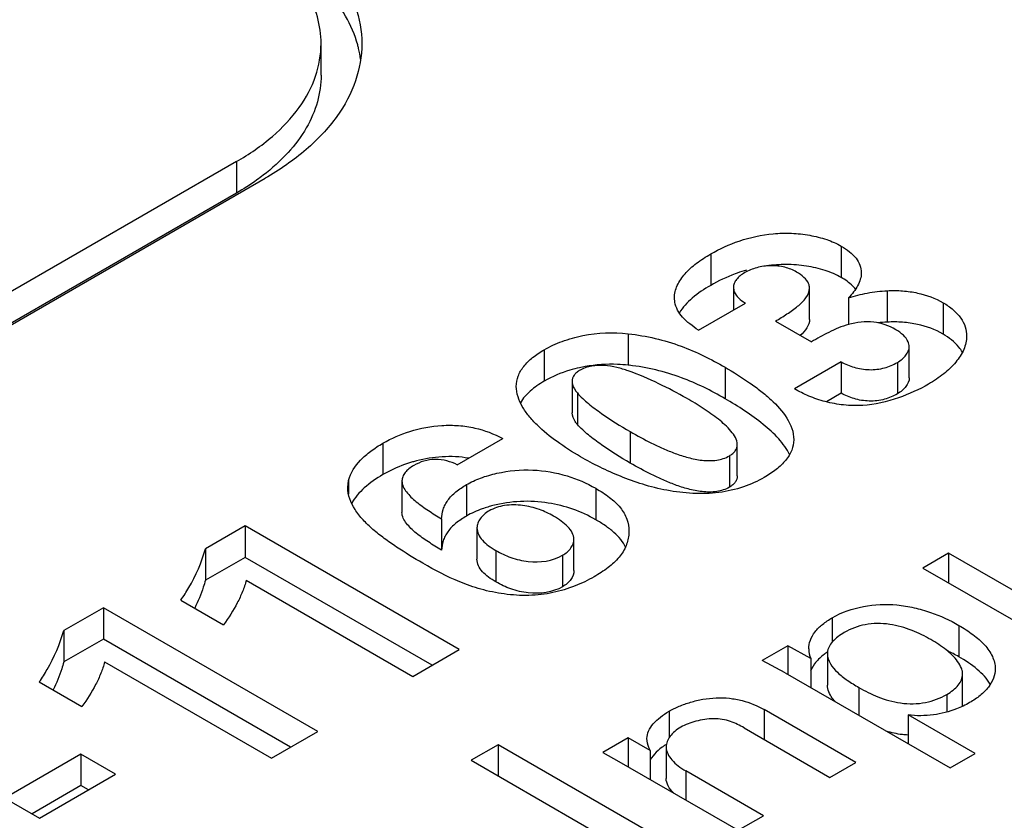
# Model space of a CAD drawing. Header units: inches. Extents: x 0 to 34, y 0 to 22.
# Tile 79 of 88: x 27.934 to 28.186, y 18.476 to 18.681. Entities that reach past the tile are written whole.
import ezdxf

# ---------------------------------------------------------------- set-up
doc = ezdxf.new("R2010")
doc.units = ezdxf.units.IN
doc.header["$LTSCALE"] = 1.87
doc.header["$MEASUREMENT"] = 0
doc.layers.get('0').update_dxf_attribs({"linetype": 'CONTINUOUS'})

msp = doc.modelspace()

# ---------------------------------------------------------------- linework, layer by layer
at = {"color": 7, "linetype": 'CONTINUOUS'}
for p, q in [((28.0114677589, 18.6670760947), (28.0114677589, 18.6751122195)), ((27.9898286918, 18.6449077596), (26.4726868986, 17.7689291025)), ((27.9898286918, 18.6449077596), (27.9898286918, 18.6368716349)), ((26.4800525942, 17.7646762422), (27.9971943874, 18.6406548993)), ((27.9898286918, 18.6368716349), (26.4730905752, 17.7611260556)), ((28.1445073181, 18.6233071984), (28.1445073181, 18.6152710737)), ((28.111131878, 18.6212692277), (28.111131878, 18.613233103)), ((28.1169482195, 18.6127061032), (28.1169482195, 18.6069401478)), ((28.1364143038, 18.6045164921), (28.1364143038, 18.6125526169)), ((28.1019444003, 18.6089761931), (28.1018546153, 18.6100356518)), ((28.1463968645, 18.6100666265), (28.1463968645, 18.6032208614)), ((28.1562855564, 18.611877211), (28.1562855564, 18.6038410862)), ((28.1079960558, 18.6017712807), (28.1200041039, 18.6087045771)), ((28.1705759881, 18.6087987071), (28.1705759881, 18.6007625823)), ((28.1277046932, 18.6040803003), (28.1368921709, 18.5987755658)), ((28.090061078, 18.6008526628), (28.090061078, 18.5928165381)), ((28.1619227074, 18.5895510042), (28.1619227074, 18.5975871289)), ((28.0685394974, 18.5967653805), (28.0685394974, 18.5887292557)), ((28.114796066, 18.59227436), (28.114796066, 18.5842382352)), ((28.1444984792, 18.5936534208), (28.1325670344, 18.5867643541)), ((28.1444984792, 18.5936534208), (28.1444984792, 18.5856172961)), ((28.1588743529, 18.5935150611), (28.1588743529, 18.5854789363)), ((28.075688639, 18.588658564), (28.075688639, 18.5806224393)), ((28.077026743, 18.5857068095), (28.077026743, 18.5776706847)), ((28.1444984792, 18.5856172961), (28.1407180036, 18.5834344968)), ((28.0905315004, 18.5758169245), (28.0905315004, 18.5677807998)), ((28.0272994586, 18.5728654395), (28.0272994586, 18.5648293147)), ((28.0463088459, 18.5673276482), (28.0579328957, 18.5740392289)), ((28.117921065, 18.5644572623), (28.117921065, 18.572493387)), ((28.1158989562, 18.5696088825), (28.1158989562, 18.5615727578)), ((28.0182755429, 18.5615313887), (28.018504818, 18.563335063)), ((28.018504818, 18.563335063), (28.018504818, 18.559788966)), ((28.0321570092, 18.5631833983), (28.0321570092, 18.5551472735)), ((28.0486570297, 18.562249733), (28.0486570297, 18.5542136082)), ((28.081717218, 18.5613033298), (28.081717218, 18.553267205)), ((28.0422891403, 18.5535001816), (28.0422891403, 18.5454640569)), ((27.9920148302, 18.5516725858), (27.9818874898, 18.5458251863)), ((27.9920148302, 18.5516725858), (27.9920148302, 18.543636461)), ((28.0468254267, 18.5200256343), (27.9920148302, 18.5516725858)), ((28.0513447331, 18.5511686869), (28.0513447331, 18.5431325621)), ((28.0902143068, 18.5503320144), (28.0901956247, 18.5496964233)), ((28.0761617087, 18.5402291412), (28.0761617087, 18.548265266)), ((27.9818874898, 18.5458251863), (27.9818874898, 18.5377890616)), ((28.0561955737, 18.5453823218), (28.0561955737, 18.537346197)), ((28.0732388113, 18.5441586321), (28.0732388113, 18.5361225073)), ((28.1719843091, 18.5447245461), (28.1653758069, 18.5409088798)), ((28.1719843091, 18.5447245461), (28.1719843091, 18.5370932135)), ((28.1941963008, 18.5318996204), (28.1719843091, 18.5447245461)), ((27.9920148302, 18.543636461), (27.9818874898, 18.5377890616)), ((28.0398663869, 18.5160075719), (27.9920148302, 18.543636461)), ((28.1653758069, 18.5409088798), (28.1885561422, 18.5275248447)), ((27.9923310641, 18.5378014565), (28.0349715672, 18.5131813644)), ((27.9756148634, 18.5326793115), (27.9865288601, 18.5263777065)), ((27.9557913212, 18.5307575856), (27.9456629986, 18.5249096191)), ((27.9557913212, 18.5307575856), (27.9557913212, 18.5227214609)), ((28.0106019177, 18.4991106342), (27.9557913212, 18.5307575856)), ((28.1422141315, 18.5281786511), (28.1422141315, 18.521892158)), ((27.9456629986, 18.5249096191), (27.9456629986, 18.5168734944)), ((28.1746114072, 18.5262291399), (28.1746114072, 18.5181930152)), ((27.9557913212, 18.5227214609), (27.9456629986, 18.5168734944)), ((28.0036428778, 18.4950925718), (27.9557913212, 18.5227214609)), ((28.0349715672, 18.5131813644), (28.0468254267, 18.5200256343)), ((28.130868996, 18.5209850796), (28.1243370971, 18.5172136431)), ((28.130868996, 18.5209850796), (28.130868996, 18.5136860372)), ((28.1367183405, 18.5177733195), (28.130868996, 18.5209850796)), ((28.1409818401, 18.5189923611), (28.1409818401, 18.5109562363)), ((27.956106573, 18.5168858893), (27.9987470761, 18.4922657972)), ((28.1301874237, 18.5140795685), (28.1243370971, 18.5172136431)), ((28.1367183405, 18.5177733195), (28.1367183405, 18.510308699)), ((28.1301874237, 18.5140795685), (28.1723486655, 18.4897361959)), ((28.1377153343, 18.5163905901), (28.1366820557, 18.5145611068)), ((27.9393903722, 18.5117637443), (27.950304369, 18.5054621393)), ((28.1755700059, 18.5057513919), (28.1755700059, 18.5137875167)), ((28.1490239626, 18.5103472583), (28.1490239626, 18.503203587)), ((28.1715138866, 18.5085587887), (28.1715138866, 18.5040335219)), ((28.1004850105, 18.5042390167), (28.1004850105, 18.4974211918)), ((28.1247682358, 18.5046824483), (28.1247682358, 18.4970522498)), ((28.1482274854, 18.4911373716), (28.1247682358, 18.5046824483)), ((28.1616163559, 18.5033203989), (28.1616163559, 18.4959328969)), ((28.1787460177, 18.4934299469), (28.1616163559, 18.5033203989)), ((27.9987470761, 18.4922657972), (28.0106019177, 18.4991106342)), ((28.1196760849, 18.4999923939), (28.1416199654, 18.4873222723)), ((28.0900404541, 18.4974111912), (28.0835674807, 18.4936737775)), ((28.0900404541, 18.4974111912), (28.0900404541, 18.4900248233)), ((28.0956806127, 18.4942328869), (28.0900404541, 18.4974111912)), ((28.0567514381, 18.4956669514), (28.0498748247, 18.491696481)), ((28.0567514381, 18.4956669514), (28.0567514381, 18.4877260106)), ((28.1064119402, 18.4669935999), (28.0567514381, 18.4956669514)), ((28.0956806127, 18.4942328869), (28.0956806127, 18.4867682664)), ((28.0997455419, 18.4951002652), (28.0997455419, 18.4870641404)), ((27.9500549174, 18.4932569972), (27.9305760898, 18.4820101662)), ((27.9500549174, 18.4932569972), (27.9500549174, 18.4852208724)), ((27.9589261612, 18.4881348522), (27.9500549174, 18.4932569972)), ((28.0498748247, 18.491696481), (28.0995353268, 18.4630231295)), ((28.0835674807, 18.4936737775), (28.0876333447, 18.4914146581)), ((28.0876333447, 18.4914146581), (28.1181705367, 18.4737828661)), ((28.0967263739, 18.4933104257), (28.0956459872, 18.4919086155)), ((28.1723486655, 18.4897361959), (28.1787460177, 18.4934299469)), ((28.1047531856, 18.488994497), (28.1047531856, 18.4815298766)), ((28.1246346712, 18.4775151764), (28.1047531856, 18.488994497)), ((28.1416199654, 18.4873222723), (28.1482274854, 18.4911373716)), ((27.9394473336, 18.4768880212), (27.9589261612, 18.4881348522)), ((27.9500549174, 18.4852208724), (27.9375351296, 18.4779921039)), ((27.9519671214, 18.4841167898), (27.9500549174, 18.4852208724)), ((27.9305760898, 18.4820101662), (27.9394473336, 18.4768880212)), ((28.1181705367, 18.4737828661), (28.1246346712, 18.4775151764))]:
    msp.add_line(p, q, dxfattribs=at)
for centre, radius, start, end in [((27.9916823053, 18.6667683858), 0.0302245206, 13.5372394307, 15.3343785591), ((27.9924187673, 18.6669393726), 0.0294684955, 8.1127248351, 13.549201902), ((28.1308110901, 18.5802231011), 0.0383874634, 105.8867759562, 106.8424386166), ((28.1581113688, 18.5666823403), 0.0372035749, 92.8129926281, 96.5861193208), ((28.0855298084, 18.556637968), 0.0364037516, 100.2644273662, 102.5963879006), ((28.0836426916, 18.5350415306), 0.0581304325, 83.4481320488, 83.6608455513), ((28.0448369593, 18.5339846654), 0.0354859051, 104.6694940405, 106.3188384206), ((28.0636336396, 18.5248406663), 0.0330670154, 104.4303557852, 106.647371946), ((28.1421906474, 18.5201936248), 0.0059836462, 180.0350722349, 203.8589656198), ((28.1515255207, 18.5037172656), 0.0188767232, 123.9768471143, 124.638042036), ((28.1448179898, 18.518993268), 0.0038361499, 175.4135337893, 180.013542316), ((28.153909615, 18.4823153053), 0.0414219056, 60.014630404, 64.6873097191), ((28.1720239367, 18.5137880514), 0.0035460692, 359.991370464, 15.1855705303), ((28.1718956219, 18.505751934), 0.003674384, 356.3437766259, 359.991551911), ((28.1102852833, 18.4791415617), 0.0196749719, 122.1833467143, 123.4905778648)]:
    msp.add_arc(centre, radius, start, end, dxfattribs=at)
for points, knots in [([(27.9972277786, 18.7095342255), (28.0009206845, 18.7074019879), (28.007623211, 18.7027699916), (28.015662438, 18.6943572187), (28.0207094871, 18.6850094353), (28.0218780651, 18.678320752), (28.0218780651, 18.6751125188)], [0, 0, 0, 0, 0.2892946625, 0.5492393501, 0.782348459, 1, 1, 1, 1]), ([(28.0114677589, 18.6751122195), (28.0114677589, 18.6774114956), (28.0107969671, 18.6821442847), (28.0078602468, 18.6889398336), (28.0030708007, 18.6952983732), (27.998961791, 18.6989842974), (27.996686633, 18.7007352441)], [0, 0, 0, 0, 0.2254499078, 0.4618711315, 0.7184993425, 1, 1, 1, 1]), ([(28.0208308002, 18.6747613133), (28.0201240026, 18.6773392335), (28.0179319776, 18.6825280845), (28.0127263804, 18.6896151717), (28.0057180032, 18.6960922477), (28.0002058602, 18.6997785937), (27.9972277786, 18.7014981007)], [0, 0, 0, 0, 0.2196434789, 0.457317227, 0.7174319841, 1, 1, 1, 1]), ([(27.9898286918, 18.6449077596), (27.9930694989, 18.6467789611), (27.9989518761, 18.6508434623), (28.0060086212, 18.658224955), (28.0104407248, 18.6664269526), (28.0114677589, 18.672296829), (28.0114677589, 18.6751122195)], [0, 0, 0, 0, 0.2892894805, 0.5492415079, 0.7823584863, 1, 1, 1, 1]), ([(28.0218780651, 18.6751125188), (28.0218780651, 18.6719007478), (28.0207067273, 18.6652045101), (28.0156513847, 18.655847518), (28.0076017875, 18.6474263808), (28.0008914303, 18.6427895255), (27.9971943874, 18.6406548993)], [0, 0, 0, 0, 0.2176443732, 0.4507603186, 0.7107097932, 1, 1, 1, 1]), ([(28.0114677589, 18.6670760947), (28.0114677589, 18.6647733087), (28.0107948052, 18.6600330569), (28.0078503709, 18.6532278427), (28.0030504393, 18.6468607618), (27.9989333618, 18.6431700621), (27.9966538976, 18.6414168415)], [0, 0, 0, 0, 0.2254275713, 0.461846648, 0.7184864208, 1, 1, 1, 1]), ([(27.9966538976, 18.6414168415), (27.9961259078, 18.6410107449), (27.9939288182, 18.6393822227), (27.9916199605, 18.637905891), (27.9898286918, 18.6368716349)], [0, 0, 0, 0, 0.2435897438, 1, 1, 1, 1]), ([(28.111131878, 18.6212692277), (28.1134455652, 18.6226051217), (28.1185959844, 18.624976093), (28.1256921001, 18.6265207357), (28.1317894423, 18.6266856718), (28.1363984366, 18.6261732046), (28.1406944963, 18.6251058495), (28.1433367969, 18.6239830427), (28.1445073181, 18.6233071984)], [0, 0, 0, 0, 0.2302307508, 0.4852209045, 0.619528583, 0.7544852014, 0.8835235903, 1, 1, 1, 1]), ([(28.1445073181, 18.6233071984), (28.1452537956, 18.6228761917), (28.1466247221, 18.6219573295), (28.1483207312, 18.6203242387), (28.1494148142, 18.6184696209), (28.1496461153, 18.6171207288), (28.1496461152, 18.6164786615)], [0, 0, 0, 0, 0.2893874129, 0.5517322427, 0.7844405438, 1, 1, 1, 1]), ([(28.1018557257, 18.6100356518), (28.101855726, 18.611117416), (28.1024471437, 18.6134035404), (28.1045380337, 18.6163988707), (28.1075369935, 18.6190427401), (28.1098789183, 18.6205457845), (28.111131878, 18.6212692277)], [0, 0, 0, 0, 0.2140003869, 0.4508812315, 0.7137830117, 1, 1, 1, 1]), ([(28.1331140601, 18.6166392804), (28.1321759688, 18.6171809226), (28.1300189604, 18.618046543), (28.1264912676, 18.6184390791), (28.1229783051, 18.6179077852), (28.1208008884, 18.6170500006), (28.1198499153, 18.6165009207)], [0, 0, 0, 0, 0.2352773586, 0.4977759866, 0.7614918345, 1, 1, 1, 1]), ([(28.1445073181, 18.6152710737), (28.1432210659, 18.6160137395), (28.1402950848, 18.6172189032), (28.1355497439, 18.618296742), (28.1304904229, 18.6187014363), (28.1270800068, 18.6184583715), (28.1254062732, 18.6182239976)], [0, 0, 0, 0, 0.2270412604, 0.4794661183, 0.7416518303, 1, 1, 1, 1]), ([(28.1196886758, 18.61696394), (28.118906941, 18.6167272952), (28.1159539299, 18.6157299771), (28.1131227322, 18.6143825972), (28.111131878, 18.613233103)], [0, 0, 0, 0, 0.2621505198, 1, 1, 1, 1]), ([(28.1198499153, 18.6165009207), (28.1194395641, 18.616263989), (28.1186842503, 18.6157498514), (28.1177522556, 18.6148311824), (28.1171164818, 18.6138159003), (28.1169482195, 18.6130635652), (28.1169482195, 18.6127061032)], [0, 0, 0, 0, 0.2858717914, 0.5483621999, 0.7843402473, 1, 1, 1, 1]), ([(28.1364143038, 18.6125526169), (28.1364143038, 18.6129378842), (28.1361720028, 18.6139935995), (28.1349616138, 18.6154273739), (28.1337827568, 18.6162531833), (28.1331140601, 18.6166392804)], [0, 0, 0, 0, 0.211722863, 0.5756626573, 1, 1, 1, 1]), ([(28.1481875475, 18.612291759), (28.1479549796, 18.6125769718), (28.1468745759, 18.6137392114), (28.1455599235, 18.6146633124), (28.1445073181, 18.6152710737)], [0, 0, 0, 0, 0.2324086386, 1, 1, 1, 1]), ([(28.1496461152, 18.6164786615), (28.1496461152, 18.615912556), (28.1494682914, 18.6147499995), (28.1487525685, 18.6130980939), (28.1477024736, 18.6115254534), (28.1468529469, 18.6105478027), (28.1463968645, 18.6100666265)], [0, 0, 0, 0, 0.2310457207, 0.4724926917, 0.7294169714, 1, 1, 1, 1]), ([(28.111131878, 18.613233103), (28.1094808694, 18.6122798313), (28.1064735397, 18.6103017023), (28.1039632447, 18.607625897), (28.103108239, 18.6061762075)], [0, 0, 0, 0, 0.5311197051, 1, 1, 1, 1]), ([(28.1169482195, 18.6127061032), (28.1169482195, 18.6123298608), (28.1171802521, 18.6113154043), (28.1182565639, 18.6098863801), (28.1193701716, 18.6090706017), (28.1200041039, 18.6087045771)], [0, 0, 0, 0, 0.2158683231, 0.5800085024, 1, 1, 1, 1]), ([(28.1277046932, 18.6040803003), (28.1286913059, 18.6046847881), (28.1306251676, 18.605877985), (28.133339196, 18.6077621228), (28.1355413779, 18.6098233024), (28.1364143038, 18.6116726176), (28.1364143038, 18.6125526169)], [0, 0, 0, 0, 0.2772315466, 0.5447907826, 0.7891539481, 1, 1, 1, 1]), ([(28.1463968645, 18.6100666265), (28.1471717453, 18.6102987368), (28.1487473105, 18.610767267), (28.1520299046, 18.6114883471), (28.1545716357, 18.6117935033), (28.1562855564, 18.611877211)], [0, 0, 0, 0, 0.2408274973, 0.48911799, 1, 1, 1, 1]), ([(28.1562855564, 18.611877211), (28.1575958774, 18.611945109), (28.1602096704, 18.6119114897), (28.1651018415, 18.6112485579), (28.1685633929, 18.6099607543), (28.1705759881, 18.6087987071)], [0, 0, 0, 0, 0.2661841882, 0.5285289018, 1, 1, 1, 1]), ([(28.1079960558, 18.6017712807), (28.1072578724, 18.6022862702), (28.1058268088, 18.6032919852), (28.1034222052, 18.6054067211), (28.1022020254, 18.6075392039), (28.1019444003, 18.6089761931)], [0, 0, 0, 0, 0.2808009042, 0.5445459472, 1, 1, 1, 1]), ([(28.1705759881, 18.6087987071), (28.1714890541, 18.6082715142), (28.1731436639, 18.6071223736), (28.1751218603, 18.6050363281), (28.1763429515, 18.6027105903), (28.1766039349, 18.6010574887), (28.1766039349, 18.600264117)], [0, 0, 0, 0, 0.2895185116, 0.5496059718, 0.7821415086, 1, 1, 1, 1]), ([(28.1364143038, 18.6045164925), (28.1364143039, 18.603765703), (28.1357751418, 18.6021825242), (28.1346726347, 18.6010050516), (28.1340398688, 18.600427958)], [0, 0, 0, 0, 0.4671428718, 1, 1, 1, 1]), ([(28.1463936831, 18.6032247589), (28.1446448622, 18.6027488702), (28.1413991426, 18.6013531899), (28.138356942, 18.5996213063), (28.1368921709, 18.5987755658)], [0, 0, 0, 0, 0.5172690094, 1, 1, 1, 1]), ([(28.1584815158, 18.6019039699), (28.1567571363, 18.6028996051), (28.1527098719, 18.6043251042), (28.1484702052, 18.6037898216), (28.1463936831, 18.6032247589)], [0, 0, 0, 0, 0.4805878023, 1, 1, 1, 1]), ([(28.1705759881, 18.6007625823), (28.1685633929, 18.6019246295), (28.1651018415, 18.6032124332), (28.1602096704, 18.603875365), (28.1575958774, 18.6039089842), (28.1562855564, 18.6038410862)], [0, 0, 0, 0, 0.4714710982, 0.7338158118, 1, 1, 1, 1]), ([(28.0685394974, 18.5967653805), (28.0699983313, 18.5976076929), (28.0732271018, 18.5990759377), (28.0803749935, 18.6010622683), (28.086210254, 18.6012956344), (28.090061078, 18.6008526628)], [0, 0, 0, 0, 0.2275910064, 0.4763017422, 1, 1, 1, 1]), ([(28.090061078, 18.6008526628), (28.0946555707, 18.6003422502), (28.1033205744, 18.5983417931), (28.1111968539, 18.5943525), (28.114796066, 18.59227436)], [0, 0, 0, 0, 0.5265797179, 1, 1, 1, 1]), ([(28.1619227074, 18.5975871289), (28.1619227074, 18.5979961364), (28.1616485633, 18.5991050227), (28.1604105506, 18.6006264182), (28.1591786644, 18.6015014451), (28.1584815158, 18.6019039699)], [0, 0, 0, 0, 0.21411119, 0.5785851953, 1, 1, 1, 1]), ([(28.1766039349, 18.600264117), (28.1766039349, 18.5991038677), (28.176017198, 18.5966512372), (28.173846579, 18.593385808), (28.1707261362, 18.5904327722), (28.1682307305, 18.5887614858), (28.1668823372, 18.5879829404)], [0, 0, 0, 0, 0.2136172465, 0.4494336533, 0.7133328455, 1, 1, 1, 1]), ([(28.1755218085, 18.5961575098), (28.1752626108, 18.5966031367), (28.1739469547, 18.5984611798), (28.1720931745, 18.5998865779), (28.1705759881, 18.6007625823)], [0, 0, 0, 0, 0.227359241, 1, 1, 1, 1]), ([(28.1588743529, 18.5935150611), (28.1593104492, 18.5937668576), (28.1601115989, 18.5943223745), (28.1613469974, 18.5955604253), (28.1619227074, 18.5967989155), (28.1619227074, 18.5975871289)], [0, 0, 0, 0, 0.2870380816, 0.5507121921, 1, 1, 1, 1]), ([(28.0614089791, 18.5873956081), (28.0614089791, 18.5882782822), (28.061756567, 18.5901334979), (28.0632705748, 18.5926776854), (28.0656157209, 18.5949210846), (28.0675109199, 18.5961714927), (28.0685394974, 18.5967653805)], [0, 0, 0, 0, 0.2151988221, 0.4486124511, 0.7104304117, 1, 1, 1, 1]), ([(28.0775908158, 18.5921654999), (28.0767533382, 18.5919783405), (28.0736247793, 18.5911609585), (28.0705969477, 18.5899172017), (28.0685394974, 18.5887292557)], [0, 0, 0, 0, 0.2653553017, 1, 1, 1, 1]), ([(28.090061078, 18.5913273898), (28.0890995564, 18.5916878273), (28.087065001, 18.5923083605), (28.0829398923, 18.5929882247), (28.0795439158, 18.5925981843), (28.0777367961, 18.591554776)], [0, 0, 0, 0, 0.2443886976, 0.5033691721, 1, 1, 1, 1]), ([(28.090061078, 18.5928165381), (28.0891491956, 18.5929214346), (28.0854765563, 18.593198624), (28.0817627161, 18.5929516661), (28.0790429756, 18.5924591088)], [0, 0, 0, 0, 0.2493009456, 1, 1, 1, 1]), ([(28.114796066, 18.5842382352), (28.1112250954, 18.5863000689), (28.1034162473, 18.5902610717), (28.0948294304, 18.5922692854), (28.0902755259, 18.5927923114)], [0, 0, 0, 0, 0.4735639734, 1, 1, 1, 1]), ([(28.114796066, 18.59227436), (28.1169458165, 18.591033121), (28.120065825, 18.5890954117), (28.1239661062, 18.5862193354), (28.1286949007, 18.5822798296), (28.1323859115, 18.5776547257), (28.1323859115, 18.573747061)], [0, 0, 0, 0, 0.2842824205, 0.420751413, 0.5524898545, 1, 1, 1, 1]), ([(28.1444984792, 18.5936534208), (28.1455526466, 18.5931027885), (28.1478668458, 18.5921147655), (28.1516766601, 18.5914874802), (28.1555212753, 18.591916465), (28.157849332, 18.5929232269), (28.1588743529, 18.5935150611)], [0, 0, 0, 0, 0.2378243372, 0.49951706, 0.7633157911, 1, 1, 1, 1]), ([(28.0777367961, 18.591554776), (28.077425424, 18.5913749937), (28.076860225, 18.590985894), (28.0761795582, 18.5902826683), (28.0757687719, 18.5894887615), (28.075688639, 18.5889277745), (28.075688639, 18.5886585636)], [0, 0, 0, 0, 0.2903480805, 0.5510125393, 0.7826019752, 1, 1, 1, 1]), ([(28.1049751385, 18.5843447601), (28.1026540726, 18.5856849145), (28.0977650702, 18.5881914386), (28.0927382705, 18.5904599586), (28.090061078, 18.5913273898)], [0, 0, 0, 0, 0.4878026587, 1, 1, 1, 1]), ([(28.1619227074, 18.5895510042), (28.1619227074, 18.5887627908), (28.1613469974, 18.5875243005), (28.1601115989, 18.5862862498), (28.1593104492, 18.5857307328), (28.1588743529, 18.5854789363)], [0, 0, 0, 0, 0.4492878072, 0.7129619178, 1, 1, 1, 1]), ([(28.0778133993, 18.5693820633), (28.0757575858, 18.5705690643), (28.0718909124, 18.5730620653), (28.0674847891, 18.5766010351), (28.0645992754, 18.5797334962), (28.06241165, 18.5828446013), (28.0614089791, 18.5856057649), (28.0614089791, 18.5873956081)], [0, 0, 0, 0, 0.2823749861, 0.5464614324, 0.6698323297, 0.7870973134, 1, 1, 1, 1]), ([(28.0685394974, 18.5887292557), (28.0672667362, 18.5879943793), (28.0649706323, 18.586446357), (28.0631062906, 18.5843390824), (28.0624717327, 18.5832215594)], [0, 0, 0, 0, 0.5334991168, 1, 1, 1, 1]), ([(28.075688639, 18.5886585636), (28.075688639, 18.5884008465), (28.0758395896, 18.5873033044), (28.0764774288, 18.5863388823), (28.077026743, 18.5857068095)], [0, 0, 0, 0, 0.2353299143, 1, 1, 1, 1]), ([(28.1668823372, 18.5879829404), (28.164440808, 18.586573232), (28.1589905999, 18.5841259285), (28.1531278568, 18.5826990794), (28.1500040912, 18.5825007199)], [0, 0, 0, 0, 0.473881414, 1, 1, 1, 1]), ([(28.077026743, 18.5857068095), (28.077888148, 18.5847313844), (28.0798677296, 18.5828881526), (28.0843706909, 18.5795587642), (28.0880151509, 18.5772698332), (28.0905315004, 18.5758169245)], [0, 0, 0, 0, 0.2324834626, 0.4809008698, 1, 1, 1, 1]), ([(28.1500040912, 18.5825007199), (28.1483839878, 18.5824097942), (28.1451516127, 18.5825175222), (28.140511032, 18.5833515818), (28.1362888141, 18.5847827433), (28.1337479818, 18.5860824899), (28.1325670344, 18.5867643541)], [0, 0, 0, 0, 0.2676126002, 0.5306942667, 0.775100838, 1, 1, 1, 1]), ([(28.1588743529, 18.5854789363), (28.157849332, 18.5848871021), (28.1555212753, 18.5838803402), (28.1516766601, 18.5834513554), (28.1478668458, 18.5840786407), (28.1455526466, 18.5850666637), (28.1444984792, 18.5856172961)], [0, 0, 0, 0, 0.2366842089, 0.50048294, 0.7621756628, 1, 1, 1, 1]), ([(28.117921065, 18.5724933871), (28.117921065, 18.5737568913), (28.116265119, 18.5762831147), (28.1130754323, 18.579090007), (28.1091936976, 18.5818441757), (28.1064124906, 18.583514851), (28.1049751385, 18.5843447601)], [0, 0, 0, 0, 0.2109792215, 0.4574666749, 0.7228578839, 1, 1, 1, 1]), ([(28.1313297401, 18.5699195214), (28.1306150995, 18.5713974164), (28.1285410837, 18.5742187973), (28.1230401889, 18.5791486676), (28.1181965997, 18.5822748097), (28.114796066, 18.5842382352)], [0, 0, 0, 0, 0.2226723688, 0.4673772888, 1, 1, 1, 1]), ([(28.077026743, 18.5776706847), (28.0768328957, 18.5778937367), (28.0761614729, 18.5787446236), (28.075688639, 18.579826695), (28.075688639, 18.5806224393)], [0, 0, 0, 0, 0.2708016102, 1, 1, 1, 1]), ([(28.0272994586, 18.5728654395), (28.0294738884, 18.574120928), (28.0343649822, 18.5762295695), (28.0410229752, 18.5775044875), (28.0466338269, 18.5774525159), (28.0519575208, 18.5766806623), (28.0557058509, 18.575264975), (28.0579328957, 18.5740392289)], [0, 0, 0, 0, 0.2358281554, 0.4959784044, 0.6301409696, 0.7612389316, 1, 1, 1, 1]), ([(28.0905315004, 18.5677807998), (28.0880151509, 18.5692337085), (28.0843706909, 18.5715226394), (28.0798677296, 18.5748520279), (28.077888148, 18.5766952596), (28.077026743, 18.5776706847)], [0, 0, 0, 0, 0.5190991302, 0.7675165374, 1, 1, 1, 1]), ([(28.0905315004, 18.5758169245), (28.0923344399, 18.5747759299), (28.0951081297, 18.5732690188), (28.0989580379, 18.571445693), (28.1020506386, 18.570179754), (28.1053730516, 18.5691080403), (28.1083285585, 18.5684852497), (28.1108018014, 18.5683491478), (28.1131835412, 18.5685004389), (28.1149157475, 18.5690411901), (28.1158989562, 18.5696088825)], [0, 0, 0, 0, 0.2306345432, 0.3493877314, 0.4717976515, 0.6005279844, 0.7358190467, 0.8049387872, 0.8742265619, 1, 1, 1, 1]), ([(28.018504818, 18.563335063), (28.0189765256, 18.5652773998), (28.0208537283, 18.5680486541), (28.0241856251, 18.5709167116), (28.0262161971, 18.5722399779), (28.0272994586, 18.5728654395)], [0, 0, 0, 0, 0.4532333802, 0.7163626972, 1, 1, 1, 1]), ([(28.1158989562, 18.5696088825), (28.1162086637, 18.5697877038), (28.1167703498, 18.5701742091), (28.1174457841, 18.5708743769), (28.1178452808, 18.5716679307), (28.117921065, 18.5722253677), (28.117921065, 18.5724933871)], [0, 0, 0, 0, 0.2905891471, 0.5509768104, 0.7822201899, 1, 1, 1, 1]), ([(28.1323859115, 18.573747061), (28.1323859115, 18.5728378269), (28.1320115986, 18.5709078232), (28.1303285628, 18.5683235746), (28.1278792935, 18.5660058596), (28.1259115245, 18.5646920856), (28.1248468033, 18.5640773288)], [0, 0, 0, 0, 0.2132561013, 0.4475844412, 0.7116380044, 1, 1, 1, 1]), ([(28.0492056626, 18.5690137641), (28.0469763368, 18.5693805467), (28.0424572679, 18.5696006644), (28.0380010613, 18.5688767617), (28.0358504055, 18.5683138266)], [0, 0, 0, 0, 0.5040366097, 1, 1, 1, 1]), ([(28.1248468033, 18.5640773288), (28.1231563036, 18.5631012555), (28.1193789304, 18.561441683), (28.1131661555, 18.560012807), (28.1065265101, 18.5598548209), (28.0999774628, 18.5606504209), (28.0937937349, 18.5622080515), (28.0863293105, 18.5649056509), (28.081095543, 18.5674869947), (28.0778133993, 18.5693820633)], [0, 0, 0, 0, 0.1184023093, 0.2484067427, 0.3842182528, 0.519035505, 0.6474880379, 0.7701192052, 1, 1, 1, 1]), ([(28.0348660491, 18.5680409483), (28.0341721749, 18.5678378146), (28.031563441, 18.5669867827), (28.0290493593, 18.5658396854), (28.0272994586, 18.5648293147)], [0, 0, 0, 0, 0.2635173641, 1, 1, 1, 1]), ([(28.0351542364, 18.5671450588), (28.0347254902, 18.5668975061), (28.0339387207, 18.5663579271), (28.0329753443, 18.5653923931), (28.0323235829, 18.5643324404), (28.0321570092, 18.5635524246), (28.0321570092, 18.5631833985)], [0, 0, 0, 0, 0.2871616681, 0.5501927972, 0.7859541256, 1, 1, 1, 1]), ([(28.0463088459, 18.5673276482), (28.0454724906, 18.5677550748), (28.0436093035, 18.5684196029), (28.0397614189, 18.568950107), (28.0367948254, 18.5680923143), (28.0351542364, 18.5671450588)], [0, 0, 0, 0, 0.2437251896, 0.5084167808, 1, 1, 1, 1]), ([(28.1158989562, 18.5615727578), (28.1149157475, 18.5610050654), (28.1131835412, 18.5604643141), (28.1108018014, 18.560313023), (28.1083285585, 18.5604491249), (28.1053730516, 18.5610719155), (28.1020506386, 18.5621436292), (28.0989580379, 18.5634095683), (28.0951081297, 18.565232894), (28.0923344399, 18.5667398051), (28.0905315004, 18.5677807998)], [0, 0, 0, 0, 0.1257734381, 0.1950612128, 0.2641809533, 0.3994720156, 0.5282023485, 0.6506122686, 0.7693654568, 1, 1, 1, 1]), ([(28.0272994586, 18.5648293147), (28.0256016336, 18.5638490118), (28.0225667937, 18.5617634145), (28.020110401, 18.5589261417), (28.0193183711, 18.557417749)], [0, 0, 0, 0, 0.5350446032, 1, 1, 1, 1]), ([(28.0486570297, 18.562249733), (28.0498050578, 18.56291259), (28.0523556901, 18.564062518), (28.0579825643, 18.5656921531), (28.0655344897, 18.5663819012), (28.0741909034, 18.564891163), (28.0794101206, 18.5626354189), (28.081717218, 18.5613033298)], [0, 0, 0, 0, 0.1155071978, 0.2423982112, 0.5094782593, 0.7678746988, 1, 1, 1, 1]), ([(28.117921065, 18.5644572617), (28.117921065, 18.5641892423), (28.1178452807, 18.5636318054), (28.1174457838, 18.5628382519), (28.1167703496, 18.5621380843), (28.1162086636, 18.5617515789), (28.1158989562, 18.5615727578)], [0, 0, 0, 0, 0.2177798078, 0.4490231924, 0.7094108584, 1, 1, 1, 1]), ([(28.0321570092, 18.5631833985), (28.0321570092, 18.5621694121), (28.0330015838, 18.5606439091), (28.0344630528, 18.559036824), (28.0363107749, 18.5573976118), (28.0389436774, 18.5555618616), (28.0411573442, 18.5541925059), (28.0422891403, 18.5535001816)], [0, 0, 0, 0, 0.2112919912, 0.3317494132, 0.457690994, 0.7235343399, 1, 1, 1, 1]), ([(28.0422891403, 18.5535001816), (28.0423502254, 18.5543156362), (28.0425457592, 18.5555571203), (28.0431714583, 18.5571350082), (28.0441571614, 18.5587216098), (28.0459706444, 18.5605302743), (28.0477060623, 18.5617006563), (28.0486570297, 18.562249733)], [0, 0, 0, 0, 0.2166418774, 0.3290820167, 0.4476798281, 0.7090826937, 1, 1, 1, 1]), ([(28.0375043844, 18.5421206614), (28.0352187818, 18.5434403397), (28.0318734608, 18.5454871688), (28.0276391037, 18.5484296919), (28.0247371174, 18.5507105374), (28.0221821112, 18.5531525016), (28.0195351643, 18.5564817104), (28.0182755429, 18.5595456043), (28.0182755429, 18.5615313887)], [0, 0, 0, 0, 0.280076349, 0.4158281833, 0.5469587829, 0.6716262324, 0.789267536, 1, 1, 1, 1]), ([(28.081717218, 18.5613033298), (28.0829361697, 18.5605995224), (28.0851981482, 18.5591474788), (28.0880656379, 18.5565866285), (28.0898439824, 18.5535604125), (28.0902173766, 18.5513738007), (28.0902173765, 18.5503320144)], [0, 0, 0, 0, 0.290240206, 0.5533416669, 0.7851806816, 1, 1, 1, 1]), ([(28.0709564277, 18.5541817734), (28.0697930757, 18.5548534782), (28.067225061, 18.5560474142), (28.0629764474, 18.5571029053), (28.0585372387, 18.557121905), (28.0556736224, 18.5562336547), (28.0544690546, 18.5555381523)], [0, 0, 0, 0, 0.2342272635, 0.4908770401, 0.75747441, 1, 1, 1, 1]), ([(28.081717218, 18.553267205), (28.0780062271, 18.5554098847), (28.0715295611, 18.557681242), (28.0624503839, 18.5581828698), (28.0576989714, 18.5574581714), (28.0553932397, 18.5568644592)], [0, 0, 0, 0, 0.4735380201, 0.736889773, 1, 1, 1, 1]), ([(28.0422891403, 18.5454640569), (28.0411573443, 18.5461563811), (28.0389436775, 18.5475257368), (28.036310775, 18.5493614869), (28.034463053, 18.5510006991), (28.033001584, 18.5526077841), (28.0321570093, 18.554133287), (28.0321570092, 18.5551472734)], [0, 0, 0, 0, 0.2764656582, 0.542309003, 0.6682505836, 0.7887080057, 1, 1, 1, 1]), ([(28.054160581, 18.5565217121), (28.0536564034, 18.5563708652), (28.0517634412, 18.5557531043), (28.0499260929, 18.5549463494), (28.0486570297, 18.5542136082)], [0, 0, 0, 0, 0.2642303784, 1, 1, 1, 1]), ([(28.0544690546, 18.5555381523), (28.0540048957, 18.5552701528), (28.0531612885, 18.5546801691), (28.0521534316, 18.5536061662), (28.0514997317, 18.5524262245), (28.0513447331, 18.5515750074), (28.0513447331, 18.5511686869)], [0, 0, 0, 0, 0.2870006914, 0.5472525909, 0.7824251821, 1, 1, 1, 1]), ([(28.0486570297, 18.5542136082), (28.0477060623, 18.5536645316), (28.0459706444, 18.5524941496), (28.0441571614, 18.550685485), (28.0431714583, 18.5490988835), (28.0425457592, 18.5475209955), (28.0423502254, 18.5462795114), (28.0422891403, 18.5454640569)], [0, 0, 0, 0, 0.2909173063, 0.5523201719, 0.6709179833, 0.7833581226, 1, 1, 1, 1]), ([(28.0761617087, 18.5482652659), (28.0761617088, 18.5488342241), (28.0757927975, 18.5500511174), (28.0745640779, 18.5515890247), (28.0729047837, 18.5529797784), (28.0716295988, 18.5537930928), (28.0709564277, 18.5541817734)], [0, 0, 0, 0, 0.2087513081, 0.4462700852, 0.7147992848, 1, 1, 1, 1]), ([(28.0893454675, 18.5462046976), (28.0890168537, 18.5469084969), (28.0881414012, 18.548298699), (28.0863445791, 18.5501182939), (28.0841644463, 18.5517837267), (28.0825574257, 18.5527820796), (28.081717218, 18.553267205)], [0, 0, 0, 0, 0.220997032, 0.4623826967, 0.7239577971, 1, 1, 1, 1]), ([(28.0513447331, 18.5511686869), (28.0513447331, 18.5506102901), (28.0516350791, 18.5494276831), (28.0527434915, 18.5478895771), (28.0543189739, 18.5465396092), (28.0555425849, 18.5457593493), (28.0561955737, 18.5453823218)], [0, 0, 0, 0, 0.2129393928, 0.4478156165, 0.712462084, 1, 1, 1, 1]), ([(28.0901956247, 18.5496964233), (28.0901330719, 18.5486425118), (28.089624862, 18.5464502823), (28.0877401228, 18.5434411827), (28.0848368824, 18.5408513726), (28.0825526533, 18.5393804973), (28.0813233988, 18.5386707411)], [0, 0, 0, 0, 0.2148552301, 0.4482368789, 0.7111340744, 1, 1, 1, 1]), ([(28.0732388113, 18.5441586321), (28.0740618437, 18.5446338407), (28.0754516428, 18.5457537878), (28.0761617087, 18.5474795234), (28.0761617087, 18.5482652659)], [0, 0, 0, 0, 0.5474130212, 1, 1, 1, 1]), ([(27.9756148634, 18.5326793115), (27.9763330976, 18.533720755), (27.9789463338, 18.53782725), (27.9809252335, 18.5423535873), (27.9818874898, 18.5458251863)], [0, 0, 0, 0, 0.2599019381, 1, 1, 1, 1]), ([(28.0561955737, 18.5453823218), (28.0574064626, 18.5446831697), (28.0600870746, 18.5434439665), (28.0658146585, 18.5420256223), (28.0706674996, 18.542673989), (28.0732388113, 18.5441586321)], [0, 0, 0, 0, 0.2370605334, 0.4966041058, 1, 1, 1, 1]), ([(28.0813233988, 18.5386707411), (28.079755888, 18.53776568), (28.076337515, 18.5361252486), (28.0717241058, 18.5347187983), (28.0677382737, 18.5340560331), (28.0635667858, 18.5337804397), (28.0583712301, 18.5341046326), (28.0524367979, 18.5353279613), (28.0453765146, 18.5378001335), (28.0405593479, 18.5403567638), (28.0375043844, 18.5421206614)], [0, 0, 0, 0, 0.1174330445, 0.2450035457, 0.3114435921, 0.3792090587, 0.5158578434, 0.6476951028, 0.7711316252, 1, 1, 1, 1]), ([(28.0561955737, 18.537346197), (28.0555425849, 18.5377232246), (28.0543189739, 18.5385034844), (28.0527434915, 18.5398534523), (28.0516350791, 18.5413915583), (28.0513447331, 18.5425741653), (28.0513447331, 18.5431325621)], [0, 0, 0, 0, 0.2875379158, 0.5521843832, 0.7870606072, 1, 1, 1, 1]), ([(28.0761617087, 18.540229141), (28.0761617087, 18.5394433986), (28.0754516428, 18.537717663), (28.0740618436, 18.5365977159), (28.0732388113, 18.5361225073)], [0, 0, 0, 0, 0.4525869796, 1, 1, 1, 1]), ([(27.9818874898, 18.5377890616), (27.9817203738, 18.5371861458), (27.9809798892, 18.534749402), (27.9800034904, 18.5323857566), (27.9791566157, 18.5306619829)], [0, 0, 0, 0, 0.2457164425, 1, 1, 1, 1]), ([(27.9923310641, 18.5378014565), (27.9920945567, 18.5368013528), (27.9913963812, 18.5348253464), (27.9895959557, 18.5309270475), (27.9878268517, 18.5281614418), (27.9865288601, 18.5263777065)], [0, 0, 0, 0, 0.2394430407, 0.4860168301, 1, 1, 1, 1]), ([(28.0732388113, 18.5361225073), (28.0706674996, 18.5346378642), (28.0658146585, 18.5339894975), (28.0600870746, 18.5354078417), (28.0574064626, 18.5366470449), (28.0561955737, 18.537346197)], [0, 0, 0, 0, 0.5033958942, 0.7629394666, 1, 1, 1, 1]), ([(28.1422141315, 18.5281786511), (28.147083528, 18.5309901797), (28.1547144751, 18.532229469), (28.1631353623, 18.5308331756), (28.1685291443, 18.529282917), (28.1723004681, 18.5275634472), (28.1746114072, 18.5262291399)], [0, 0, 0, 0, 0.5011082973, 0.6333344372, 0.7621818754, 1, 1, 1, 1]), ([(28.1362070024, 18.5201899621), (28.1362070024, 18.5209486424), (28.1365126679, 18.5225344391), (28.1377824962, 18.52470972), (28.139755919, 18.5266186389), (28.1413486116, 18.5276789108), (28.1422141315, 18.5281786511)], [0, 0, 0, 0, 0.2179629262, 0.4525456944, 0.7128708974, 1, 1, 1, 1]), ([(28.1674666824, 18.5225801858), (28.1659153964, 18.5234758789), (28.1625301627, 18.5251470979), (28.1578513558, 18.5265058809), (28.1537651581, 18.5267775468), (28.1497670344, 18.526425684), (28.1469505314, 18.5253529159), (28.1453126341, 18.5244072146)], [0, 0, 0, 0, 0.23079268, 0.4849530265, 0.6213391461, 0.7563217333, 1, 1, 1, 1]), ([(27.9393903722, 18.5117637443), (27.9401086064, 18.5128051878), (27.9427218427, 18.5169116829), (27.9447007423, 18.5214380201), (27.9456629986, 18.5249096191)], [0, 0, 0, 0, 0.2599019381, 1, 1, 1, 1]), ([(28.1453126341, 18.5244072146), (28.1447421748, 18.5240778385), (28.143678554, 18.5233772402), (28.1423246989, 18.5221554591), (28.1413430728, 18.5208100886), (28.1410334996, 18.5197892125), (28.1409941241, 18.5193000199)], [0, 0, 0, 0, 0.2856445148, 0.5503320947, 0.7871826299, 1, 1, 1, 1]), ([(28.1746114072, 18.5262291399), (28.1758575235, 18.525509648), (28.1781897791, 18.5240172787), (28.1811849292, 18.5214101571), (28.1833058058, 18.5184729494), (28.1839106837, 18.5162097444), (28.1839106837, 18.5151401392)], [0, 0, 0, 0, 0.2867256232, 0.5503910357, 0.7868648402, 1, 1, 1, 1]), ([(28.1743029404, 18.516988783), (28.1734839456, 18.5181211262), (28.1713075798, 18.5201906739), (28.1688188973, 18.5217994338), (28.1674666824, 18.5225801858)], [0, 0, 0, 0, 0.4722959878, 1, 1, 1, 1]), ([(28.1407961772, 18.5192482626), (28.1404899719, 18.5190367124), (28.1393603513, 18.5182050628), (28.1383320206, 18.5172176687), (28.1377153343, 18.5163905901)], [0, 0, 0, 0, 0.2651101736, 1, 1, 1, 1]), ([(28.1409818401, 18.5189923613), (28.1409818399, 18.517185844), (28.1429271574, 18.5145047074), (28.1460973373, 18.512107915), (28.1480222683, 18.510925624), (28.1490239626, 18.5103472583)], [0, 0, 0, 0, 0.4463361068, 0.7142202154, 1, 1, 1, 1]), ([(27.9456629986, 18.5168734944), (27.9454958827, 18.5162705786), (27.944755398, 18.5138338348), (27.9437789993, 18.5114701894), (27.9429321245, 18.5097464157)], [0, 0, 0, 0, 0.2457164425, 1, 1, 1, 1]), ([(27.956106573, 18.5168858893), (27.9558700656, 18.5158857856), (27.9551718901, 18.5139097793), (27.9533714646, 18.5100114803), (27.9516023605, 18.5072458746), (27.950304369, 18.5054621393)], [0, 0, 0, 0, 0.2394430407, 0.4860168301, 1, 1, 1, 1]), ([(28.175446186, 18.5147169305), (28.1753940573, 18.5149140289), (28.1751246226, 18.5157229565), (28.1746820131, 18.5164646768), (28.1743029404, 18.516988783)], [0, 0, 0, 0, 0.2396557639, 1, 1, 1, 1]), ([(28.1826571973, 18.5111917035), (28.1817900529, 18.5126280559), (28.1792608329, 18.5152713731), (28.1762599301, 18.5172411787), (28.1746114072, 18.5181930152)], [0, 0, 0, 0, 0.4684800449, 1, 1, 1, 1]), ([(28.1839106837, 18.5151401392), (28.1839106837, 18.5143218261), (28.183572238, 18.5126074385), (28.1821865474, 18.5102545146), (28.1800469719, 18.5081648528), (28.1783104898, 18.5070008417), (28.1773642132, 18.5064544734)], [0, 0, 0, 0, 0.2162216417, 0.450088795, 0.7112817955, 1, 1, 1, 1]), ([(28.1715138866, 18.5085587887), (28.1720863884, 18.5088893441), (28.1731475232, 18.5095813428), (28.1744775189, 18.5108232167), (28.1753482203, 18.5122432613), (28.175570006, 18.5132892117), (28.1755700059, 18.5137875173)], [0, 0, 0, 0, 0.2870612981, 0.5483217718, 0.7836199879, 1, 1, 1, 1]), ([(28.1431015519, 18.5066141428), (28.1427954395, 18.5069357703), (28.1417419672, 18.5081615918), (28.1409818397, 18.5097712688), (28.1409818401, 18.5109562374)], [0, 0, 0, 0, 0.2725716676, 1, 1, 1, 1]), ([(28.1490239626, 18.5103472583), (28.150595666, 18.5094397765), (28.1530966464, 18.5081748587), (28.1567202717, 18.5069188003), (28.1607820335, 18.5060720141), (28.1659790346, 18.5060964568), (28.1698455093, 18.5075954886), (28.1715138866, 18.5085587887)], [0, 0, 0, 0, 0.2302178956, 0.353992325, 0.4854202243, 0.7556216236, 1, 1, 1, 1]), ([(28.1004850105, 18.5042390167), (28.1013181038, 18.5047200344), (28.1031138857, 18.5055868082), (28.1060040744, 18.5066304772), (28.1091587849, 18.5073939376), (28.1125037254, 18.5077445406), (28.1158936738, 18.507661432), (28.1201003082, 18.5069039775), (28.1230251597, 18.5056888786), (28.1247682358, 18.5046824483)], [0, 0, 0, 0, 0.1137093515, 0.2349965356, 0.3627054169, 0.4963557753, 0.6314423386, 0.7620866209, 1, 1, 1, 1]), ([(28.1773642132, 18.5064544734), (28.1762980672, 18.5058388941), (28.1733304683, 18.5044175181), (28.1680168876, 18.5030697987), (28.1637540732, 18.5030221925), (28.1616163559, 18.5033203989)], [0, 0, 0, 0, 0.2265338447, 0.6028309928, 1, 1, 1, 1]), ([(28.0948212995, 18.4972540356), (28.0948212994, 18.4979141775), (28.0951593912, 18.4993190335), (28.0964479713, 18.5011667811), (28.0982677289, 18.5028373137), (28.0997099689, 18.5037915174), (28.1004850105, 18.5042390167)], [0, 0, 0, 0, 0.2116943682, 0.4475857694, 0.7130056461, 1, 1, 1, 1]), ([(28.1119077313, 18.5023399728), (28.1103702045, 18.5023187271), (28.1074392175, 18.5018911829), (28.1046582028, 18.5008453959), (28.1034489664, 18.500147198)], [0, 0, 0, 0, 0.5240874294, 1, 1, 1, 1]), ([(28.1196760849, 18.4999923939), (28.1185696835, 18.5006312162), (28.1161203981, 18.5018852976), (28.1133614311, 18.5023399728), (28.1119077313, 18.5023399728)], [0, 0, 0, 0, 0.4677593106, 1, 1, 1, 1]), ([(28.1034489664, 18.500147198), (28.1029114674, 18.4998368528), (28.1019291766, 18.4991543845), (28.1007397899, 18.497919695), (28.0999504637, 18.4965615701), (28.0997455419, 18.4955719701), (28.0997455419, 18.4951002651)], [0, 0, 0, 0, 0.2855923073, 0.5468061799, 0.7829484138, 1, 1, 1, 1]), ([(28.1616162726, 18.4981537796), (28.1611266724, 18.49817799), (28.1592351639, 18.4983365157), (28.1573662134, 18.4987389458), (28.1560217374, 18.4991541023)], [0, 0, 0, 0, 0.2583645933, 1, 1, 1, 1]), ([(28.0956806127, 18.4942328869), (28.0955503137, 18.4944729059), (28.0950892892, 18.4954171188), (28.0948212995, 18.4964746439), (28.0948212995, 18.4972540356)], [0, 0, 0, 0, 0.2594838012, 1, 1, 1, 1]), ([(28.0994286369, 18.4955500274), (28.0991741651, 18.4953816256), (28.098213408, 18.4947121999), (28.097316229, 18.4939447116), (28.0967263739, 18.4933104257)], [0, 0, 0, 0, 0.2605169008, 1, 1, 1, 1]), ([(28.0997455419, 18.4951002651), (28.0997455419, 18.494519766), (28.1000696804, 18.4932879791), (28.1012122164, 18.4916754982), (28.1028146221, 18.4902183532), (28.1040768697, 18.4893849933), (28.1047531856, 18.488994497)], [0, 0, 0, 0, 0.2122321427, 0.4489620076, 0.7144806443, 1, 1, 1, 1]), ([(28.1015825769, 18.4833512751), (28.1010600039, 18.4838869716), (28.1001683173, 18.4849985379), (28.0997455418, 18.4864059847), (28.0997455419, 18.4870641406)], [0, 0, 0, 0, 0.5320688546, 1, 1, 1, 1])]:
    msp.add_open_spline(points, degree=3, knots=knots, dxfattribs=at)

doc.saveas('drawing.dxf')
